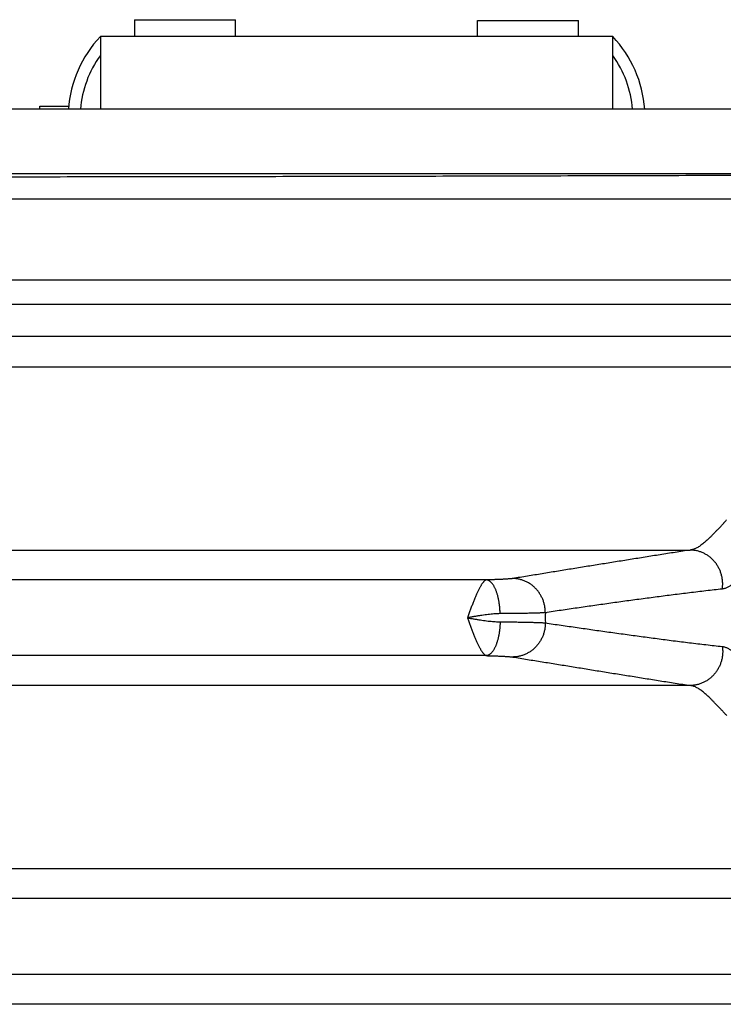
# Model space of a CAD drawing. Header units: inches. Extents: x 0 to 34, y 0 to 22.
# Tile 24 of 111: x 7.1 to 8, y 8.3 to 9.5. Entities that reach past the tile are written whole.
import ezdxf

# ---------------------------------------------------------------- set-up
doc = ezdxf.new("R2010")
doc.units = ezdxf.units.IN
doc.header["$LTSCALE"] = 1.87
doc.header["$MEASUREMENT"] = 0
doc.layers.get('0').update_dxf_attribs({"linetype": 'CONTINUOUS'})

msp = doc.modelspace()

# ---------------------------------------------------------------- linework, layer by layer
at = {"color": 7, "linetype": 'CONTINUOUS'}
for p, q in [((7.2823, 9.527), (7.2823, 9.506)), ((7.2823, 9.527), (7.4073, 9.527)), ((7.4073, 9.506), (7.4073, 9.527)), ((7.7073, 9.506), (7.7073, 9.526)), ((7.7073, 9.526), (7.8323, 9.526)), ((7.8323, 9.506), (7.8323, 9.526)), ((7.2398, 9.506), (7.2398, 9.416)), ((7.8748, 9.506), (7.2398, 9.506)), ((7.8748, 9.416), (7.8748, 9.506)), ((7.1648, 9.416), (7.1648, 9.42)), ((7.1648, 9.42), (7.2005, 9.42)), ((8.2898, 9.416), (5.0908, 9.416)), ((8.2898, 9.336), (5.0908, 9.336)), ((8.2806, 9.3046), (5.0991, 9.3046)), ((4.9992, 9.2047), (8.3805, 9.2047)), ((8.2806, 9.1743), (5.0991, 9.1743)), ((8.2806, 9.1343), (5.0991, 9.1343)), ((5.0044, 9.0971), (8.3752, 9.0971)), ((5.4087, 8.8699), (7.9709, 8.8699)), ((7.7183, 8.833), (5.6613, 8.833)), ((7.7183, 8.7391), (5.6613, 8.7391)), ((7.9709, 8.7021), (5.4087, 8.7021)), ((8.3752, 8.4749), (5.0044, 8.4749)), ((8.3081, 8.438), (5.0715, 8.438)), ((8.3081, 8.3441), (5.0715, 8.3441)), ((8.3752, 8.3071), (5.0044, 8.3071))]:
    msp.add_line(p, q, dxfattribs=at)
for centre, radius, start, end in [((7.3448, 9.406), 0.145, 136.3972, 176.0454), ((7.7698, 9.406), 0.145, 3.9546, 43.6028), ((7.3448, 9.406), 0.13, 143.8711, 175.5883), ((7.7698, 9.406), 0.13, 4.4117, 36.1289), ((8.2263, 8.786), 0.435, 179.1688, 180.8312)]:
    msp.add_arc(centre, radius, start, end, dxfattribs=at)
for points, knots in [([(5.1046, 9.3352), (5.1504, 9.3351), (5.2421, 9.3347), (5.3797, 9.3343), (5.5174, 9.3339), (5.6552, 9.3335), (5.793, 9.3332), (5.9309, 9.3329), (6.0688, 9.3327), (6.2068, 9.3325), (6.3448, 9.3323), (6.4828, 9.3322), (6.6208, 9.3322), (6.7588, 9.3322), (6.8968, 9.3322), (7.0349, 9.3323), (7.1728, 9.3325), (7.3108, 9.3327), (7.4487, 9.3329), (7.5866, 9.3332), (7.7244, 9.3335), (7.8622, 9.3339), (7.9999, 9.3343), (8.1375, 9.3347), (8.2292, 9.3351), (8.2751, 9.3352)], [0, 0, 0, 0, 0.04338, 0.086787, 0.130218, 0.173671, 0.217142, 0.260631, 0.304133, 0.347647, 0.39117, 0.4347, 0.478233, 0.521767, 0.5653, 0.60883, 0.652353, 0.695867, 0.739369, 0.782858, 0.826329, 0.869782, 0.913213, 0.95662, 1, 1, 1, 1]), ([(8.0072, 8.8975), (8.0075, 8.8978), (8.0082, 8.8983), (8.009, 8.8993), (8.0098, 8.9001), (8.0106, 8.901), (8.0113, 8.9018), (8.012, 8.9027), (8.0128, 8.9035), (8.0135, 8.9044), (8.0143, 8.9053), (8.0152, 8.9063), (8.0157, 8.9069), (8.016, 8.9072)], [0, 0, 0, 0, 0.10249, 0.195405, 0.284322, 0.370485, 0.455126, 0.539489, 0.624929, 0.713141, 0.805526, 0.904542, 1, 1, 1, 1]), ([(8.0072, 8.8975), (8.0064, 8.8967), (8.0047, 8.8952), (8.0024, 8.8927), (8.0001, 8.8903), (7.9977, 8.8878), (7.9953, 8.8855), (7.993, 8.8833), (7.9907, 8.8812), (7.9885, 8.8793), (7.9864, 8.8775), (7.9843, 8.8759), (7.9823, 8.8745), (7.9803, 8.8733), (7.9783, 8.8722), (7.9764, 8.8714), (7.9746, 8.8707), (7.9727, 8.8702), (7.9715, 8.87), (7.9709, 8.8699)], [0, 0, 0, 0, 0.072261, 0.145324, 0.21927, 0.292929, 0.365226, 0.435136, 0.501715, 0.564553, 0.624063, 0.680605, 0.734159, 0.784713, 0.832424, 0.877528, 0.920302, 0.961025, 1, 1, 1, 1]), ([(7.9709, 8.8699), (7.9647, 8.869), (7.9522, 8.867), (7.9336, 8.8641), (7.9151, 8.8611), (7.8966, 8.8582), (7.8783, 8.8552), (7.86, 8.8523), (7.8418, 8.8494), (7.8235, 8.8464), (7.8054, 8.8435), (7.7872, 8.8405), (7.7691, 8.8376), (7.757, 8.8356), (7.751, 8.8346)], [0, 0, 0, 0, 0.085014, 0.169735, 0.254058, 0.337881, 0.421178, 0.504208, 0.587203, 0.670073, 0.752696, 0.835147, 0.917543, 1, 1, 1, 1]), ([(8.0107, 8.8216), (8.0108, 8.8223), (8.011, 8.8237), (8.0111, 8.8258), (8.0112, 8.8279), (8.0111, 8.83), (8.011, 8.8321), (8.0107, 8.8342), (8.0103, 8.8363), (8.0099, 8.8384), (8.0093, 8.8404), (8.0086, 8.8424), (8.0079, 8.8444), (8.007, 8.8463), (8.0061, 8.8482), (8.005, 8.85), (8.0039, 8.8518), (8.0027, 8.8535), (8.0014, 8.8551), (8, 8.8567), (7.9986, 8.8582), (7.9971, 8.8596), (7.9955, 8.861), (7.9939, 8.8622), (7.9922, 8.8634), (7.9904, 8.8645), (7.9886, 8.8655), (7.9868, 8.8664), (7.9849, 8.8672), (7.9829, 8.8679), (7.981, 8.8685), (7.979, 8.869), (7.977, 8.8694), (7.975, 8.8697), (7.973, 8.8699), (7.9716, 8.8699), (7.9709, 8.8699)], [0, 0, 0, 0, 0.029738, 0.059504, 0.089291, 0.119096, 0.148913, 0.178736, 0.208559, 0.238377, 0.268185, 0.297976, 0.327746, 0.35749, 0.387202, 0.416879, 0.446515, 0.476108, 0.505653, 0.535149, 0.564592, 0.593981, 0.623314, 0.652591, 0.681811, 0.710975, 0.740083, 0.769138, 0.798142, 0.827096, 0.856004, 0.88487, 0.913698, 0.942493, 0.971258, 1, 1, 1, 1]), ([(7.7183, 8.833), (7.7181, 8.8329), (7.7177, 8.8328), (7.7171, 8.8325), (7.7164, 8.8321), (7.7158, 8.8316), (7.7151, 8.831), (7.7145, 8.8302), (7.7138, 8.8294), (7.713, 8.8284), (7.7123, 8.8273), (7.7116, 8.8261), (7.7108, 8.8248), (7.7101, 8.8234), (7.7093, 8.8219), (7.7085, 8.8203), (7.7077, 8.8187), (7.7069, 8.8169), (7.706, 8.8151), (7.7052, 8.8131), (7.7044, 8.8111), (7.7035, 8.8091), (7.7026, 8.8069), (7.7018, 8.8048), (7.7009, 8.8025), (7.7, 8.8003), (7.6991, 8.7979), (7.6983, 8.7956), (7.6974, 8.7932), (7.6965, 8.7908), (7.6956, 8.7884), (7.695, 8.7868), (7.6947, 8.786)], [0, 0, 0, 0, 0.011465, 0.024353, 0.038519, 0.054027, 0.071116, 0.089947, 0.110633, 0.133229, 0.157651, 0.183896, 0.211956, 0.241797, 0.273368, 0.306605, 0.341458, 0.377878, 0.415781, 0.455067, 0.495646, 0.537452, 0.580406, 0.624396, 0.669303, 0.71501, 0.761405, 0.808379, 0.855823, 0.903628, 0.951682, 1, 1, 1, 1]), ([(7.751, 8.8346), (7.7507, 8.8346), (7.7502, 8.8345), (7.7493, 8.8344), (7.7483, 8.8343), (7.7471, 8.8342), (7.7459, 8.8341), (7.7445, 8.834), (7.7431, 8.8339), (7.7415, 8.8338), (7.7398, 8.8337), (7.738, 8.8336), (7.7362, 8.8335), (7.7342, 8.8334), (7.7322, 8.8334), (7.73, 8.8333), (7.7278, 8.8332), (7.7255, 8.8331), (7.7232, 8.8331), (7.7208, 8.833), (7.7192, 8.833), (7.7183, 8.833)], [0, 0, 0, 0, 0.02391, 0.051472, 0.08265, 0.117387, 0.155617, 0.197253, 0.242216, 0.290425, 0.34179, 0.396206, 0.453534, 0.513619, 0.576311, 0.641493, 0.709048, 0.778832, 0.850689, 0.924463, 1, 1, 1, 1]), ([(7.7353, 8.7911), (7.7353, 8.7918), (7.7352, 8.7932), (7.7351, 8.7953), (7.735, 8.7975), (7.7348, 8.7996), (7.7346, 8.8016), (7.7343, 8.8037), (7.734, 8.8057), (7.7336, 8.8077), (7.7333, 8.8096), (7.7328, 8.8115), (7.7324, 8.8134), (7.7318, 8.8152), (7.7313, 8.8169), (7.7307, 8.8185), (7.7301, 8.8201), (7.7295, 8.8216), (7.7288, 8.823), (7.7281, 8.8244), (7.7274, 8.8256), (7.7267, 8.8268), (7.7259, 8.8279), (7.7251, 8.8289), (7.7243, 8.8297), (7.7235, 8.8305), (7.7226, 8.8312), (7.7218, 8.8318), (7.7209, 8.8322), (7.7201, 8.8326), (7.7192, 8.8329), (7.7186, 8.833), (7.7183, 8.833)], [0, 0, 0, 0, 0.044627, 0.08918, 0.13356, 0.177672, 0.22142, 0.26471, 0.307449, 0.349548, 0.390919, 0.431478, 0.471145, 0.509843, 0.547501, 0.584051, 0.619433, 0.653594, 0.686486, 0.718072, 0.748323, 0.777222, 0.804764, 0.830959, 0.855834, 0.879434, 0.901829, 0.923112, 0.943405, 0.962859, 0.981655, 1, 1, 1, 1]), ([(7.7913, 8.7923), (7.7913, 8.793), (7.7913, 8.7944), (7.7911, 8.7966), (7.7909, 8.7987), (7.7905, 8.8008), (7.7901, 8.8028), (7.7895, 8.8049), (7.7889, 8.8069), (7.7881, 8.8089), (7.7872, 8.8108), (7.7863, 8.8127), (7.7853, 8.8145), (7.7841, 8.8163), (7.7829, 8.818), (7.7816, 8.8197), (7.7803, 8.8213), (7.7788, 8.8228), (7.7773, 8.8243), (7.7757, 8.8256), (7.7741, 8.8269), (7.7724, 8.8281), (7.7706, 8.8292), (7.7688, 8.8302), (7.7669, 8.8311), (7.765, 8.8319), (7.7631, 8.8326), (7.7611, 8.8332), (7.7591, 8.8337), (7.7571, 8.8341), (7.7551, 8.8344), (7.753, 8.8346), (7.7517, 8.8346), (7.751, 8.8346)], [0, 0, 0, 0, 0.032685, 0.065384, 0.098091, 0.130799, 0.163504, 0.196199, 0.228879, 0.261539, 0.294172, 0.326774, 0.35934, 0.391865, 0.424347, 0.45678, 0.489163, 0.521492, 0.553766, 0.585982, 0.618141, 0.650241, 0.682284, 0.714269, 0.746199, 0.778076, 0.809901, 0.84168, 0.873414, 0.905108, 0.936767, 0.968396, 1, 1, 1, 1]), ([(8.0107, 8.8216), (8.004, 8.8209), (7.9904, 8.8194), (7.9701, 8.8169), (7.9499, 8.8144), (7.9299, 8.8118), (7.9099, 8.8092), (7.89, 8.8065), (7.8702, 8.8037), (7.8504, 8.8009), (7.8307, 8.7981), (7.811, 8.7952), (7.7979, 8.7933), (7.7913, 8.7923)], [0, 0, 0, 0, 0.092425, 0.184836, 0.276886, 0.368231, 0.458933, 0.549602, 0.640279, 0.730499, 0.820296, 0.910015, 1, 1, 1, 1]), ([(8.0259, 8.83), (8.0254, 8.8295), (8.0243, 8.8285), (8.0226, 8.8271), (8.0209, 8.8259), (8.0192, 8.8248), (8.0175, 8.8238), (8.0158, 8.823), (8.0141, 8.8223), (8.0124, 8.8219), (8.0113, 8.8217), (8.0107, 8.8216)], [0, 0, 0, 0, 0.128932, 0.252951, 0.372129, 0.486597, 0.596564, 0.702344, 0.804403, 0.903353, 1, 1, 1, 1]), ([(7.7353, 8.7911), (7.7343, 8.7911), (7.7322, 8.791), (7.7291, 8.7908), (7.7257, 8.7906), (7.7222, 8.7902), (7.7185, 8.7898), (7.7147, 8.7893), (7.7108, 8.7887), (7.7068, 8.7881), (7.7028, 8.7874), (7.6987, 8.7867), (7.696, 8.7863), (7.6947, 8.786)], [0, 0, 0, 0, 0.072644, 0.150411, 0.232852, 0.319523, 0.409869, 0.503339, 0.599444, 0.697709, 0.797563, 0.898358, 1, 1, 1, 1]), ([(7.6947, 8.786), (7.695, 8.7852), (7.6955, 8.7837), (7.6964, 8.7813), (7.6973, 8.779), (7.6982, 8.7767), (7.699, 8.7744), (7.6999, 8.7722), (7.7007, 8.77), (7.7016, 8.7678), (7.7024, 8.7657), (7.7033, 8.7636), (7.7041, 8.7616), (7.7049, 8.7596), (7.7057, 8.7577), (7.7065, 8.7559), (7.7073, 8.7542), (7.7081, 8.7525), (7.7089, 8.7509), (7.7096, 8.7494), (7.7104, 8.748), (7.7111, 8.7467), (7.7118, 8.7455), (7.7126, 8.7444), (7.7133, 8.7433), (7.7139, 8.7424), (7.7146, 8.7416), (7.7153, 8.7409), (7.7159, 8.7403), (7.7165, 8.7398), (7.7172, 8.7395), (7.7177, 8.7392), (7.7181, 8.7391), (7.7183, 8.7391)], [0, 0, 0, 0, 0.046762, 0.093424, 0.139817, 0.185852, 0.23144, 0.276497, 0.320942, 0.364673, 0.407562, 0.449494, 0.490381, 0.530145, 0.568715, 0.606017, 0.641969, 0.676492, 0.709521, 0.740989, 0.77085, 0.799086, 0.825669, 0.850532, 0.873626, 0.89491, 0.914456, 0.93235, 0.94871, 0.963668, 0.977182, 0.989184, 1, 1, 1, 1]), ([(7.6947, 8.786), (7.696, 8.7858), (7.6987, 8.7853), (7.7028, 8.7846), (7.7068, 8.784), (7.7108, 8.7833), (7.7147, 8.7828), (7.7185, 8.7822), (7.7222, 8.7818), (7.7257, 8.7815), (7.7291, 8.7812), (7.7322, 8.781), (7.7343, 8.781), (7.7353, 8.781)], [0, 0, 0, 0, 0.101648, 0.202328, 0.302, 0.400156, 0.496249, 0.589835, 0.680376, 0.767158, 0.849639, 0.927403, 1, 1, 1, 1]), ([(7.7913, 8.7923), (7.7909, 8.7923), (7.7901, 8.7922), (7.7888, 8.7922), (7.7874, 8.7921), (7.7858, 8.792), (7.7841, 8.7919), (7.7822, 8.7919), (7.7802, 8.7918), (7.778, 8.7917), (7.7757, 8.7917), (7.7732, 8.7916), (7.7707, 8.7915), (7.768, 8.7915), (7.7651, 8.7914), (7.7622, 8.7914), (7.7592, 8.7913), (7.756, 8.7913), (7.7528, 8.7912), (7.7495, 8.7912), (7.746, 8.7912), (7.7425, 8.7911), (7.7389, 8.7911), (7.7365, 8.7911), (7.7353, 8.7911)], [0, 0, 0, 0, 0.020213, 0.04321, 0.068954, 0.097403, 0.128511, 0.162232, 0.198514, 0.237298, 0.27852, 0.322114, 0.368012, 0.416136, 0.466399, 0.518702, 0.57295, 0.629067, 0.686974, 0.746583, 0.807796, 0.870508, 0.934612, 1, 1, 1, 1]), ([(7.7353, 8.781), (7.7353, 8.7803), (7.7352, 8.7788), (7.7351, 8.7767), (7.735, 8.7746), (7.7348, 8.7725), (7.7346, 8.7704), (7.7343, 8.7683), (7.734, 8.7663), (7.7336, 8.7643), (7.7333, 8.7624), (7.7328, 8.7605), (7.7324, 8.7587), (7.7318, 8.7569), (7.7313, 8.7552), (7.7307, 8.7535), (7.7301, 8.7519), (7.7295, 8.7504), (7.7288, 8.749), (7.7281, 8.7477), (7.7274, 8.7464), (7.7267, 8.7452), (7.7259, 8.7442), (7.7251, 8.7432), (7.7243, 8.7423), (7.7235, 8.7415), (7.7226, 8.7408), (7.7218, 8.7403), (7.7209, 8.7398), (7.7201, 8.7394), (7.7192, 8.7392), (7.7186, 8.7391), (7.7183, 8.7391)], [0, 0, 0, 0, 0.044628, 0.089181, 0.133562, 0.177674, 0.221422, 0.264712, 0.307452, 0.349551, 0.390923, 0.431482, 0.471149, 0.509847, 0.547505, 0.584055, 0.619437, 0.653597, 0.686489, 0.718075, 0.748325, 0.777224, 0.804766, 0.83096, 0.855835, 0.879435, 0.90183, 0.923113, 0.943405, 0.962859, 0.981655, 1, 1, 1, 1]), ([(7.7353, 8.781), (7.7365, 8.781), (7.7389, 8.7809), (7.7425, 8.7809), (7.746, 8.7809), (7.7495, 8.7808), (7.7528, 8.7808), (7.756, 8.7808), (7.7592, 8.7807), (7.7622, 8.7807), (7.7651, 8.7806), (7.768, 8.7806), (7.7707, 8.7805), (7.7732, 8.7804), (7.7757, 8.7804), (7.778, 8.7803), (7.7802, 8.7802), (7.7822, 8.7802), (7.7841, 8.7801), (7.7858, 8.78), (7.7874, 8.78), (7.7888, 8.7799), (7.7901, 8.7798), (7.7909, 8.7797), (7.7913, 8.7797)], [0, 0, 0, 0, 0.065388, 0.129493, 0.192205, 0.253417, 0.313027, 0.370933, 0.42705, 0.481298, 0.533601, 0.583863, 0.631988, 0.677886, 0.72148, 0.762702, 0.801486, 0.837768, 0.871489, 0.902597, 0.931046, 0.95679, 0.979787, 1, 1, 1, 1]), ([(7.7913, 8.7797), (7.7913, 8.779), (7.7913, 8.7776), (7.7911, 8.7755), (7.7909, 8.7734), (7.7905, 8.7713), (7.7901, 8.7692), (7.7895, 8.7672), (7.7889, 8.7651), (7.7881, 8.7632), (7.7872, 8.7612), (7.7863, 8.7593), (7.7853, 8.7575), (7.7841, 8.7557), (7.7829, 8.754), (7.7816, 8.7523), (7.7803, 8.7507), (7.7788, 8.7492), (7.7773, 8.7478), (7.7757, 8.7464), (7.7741, 8.7452), (7.7724, 8.744), (7.7706, 8.7429), (7.7688, 8.7419), (7.7669, 8.741), (7.765, 8.7401), (7.7631, 8.7394), (7.7611, 8.7388), (7.7591, 8.7383), (7.7571, 8.7379), (7.7551, 8.7376), (7.753, 8.7375), (7.7517, 8.7374), (7.751, 8.7374)], [0, 0, 0, 0, 0.032686, 0.065385, 0.098092, 0.130801, 0.163506, 0.196201, 0.228882, 0.261541, 0.294174, 0.326776, 0.359343, 0.391869, 0.42435, 0.456784, 0.489166, 0.521496, 0.553769, 0.585986, 0.618144, 0.650244, 0.682287, 0.714272, 0.746202, 0.778078, 0.809904, 0.841681, 0.873415, 0.905109, 0.936768, 0.968397, 1, 1, 1, 1]), ([(7.7913, 8.7797), (7.7979, 8.7787), (7.811, 8.7768), (7.8307, 8.774), (7.8504, 8.7711), (7.8702, 8.7683), (7.8901, 8.7656), (7.91, 8.7629), (7.9299, 8.7602), (7.95, 8.7576), (7.9701, 8.7551), (7.9904, 8.7527), (8.004, 8.7511), (8.0107, 8.7504)], [0, 0, 0, 0, 0.090011, 0.179743, 0.269555, 0.359807, 0.450541, 0.541288, 0.632056, 0.723381, 0.815333, 0.907633, 1, 1, 1, 1]), ([(8.0107, 8.7504), (8.0108, 8.7497), (8.011, 8.7483), (8.0111, 8.7462), (8.0112, 8.7441), (8.0111, 8.742), (8.011, 8.7399), (8.0107, 8.7378), (8.0103, 8.7357), (8.0099, 8.7337), (8.0093, 8.7316), (8.0086, 8.7296), (8.0079, 8.7277), (8.007, 8.7258), (8.0061, 8.7239), (8.005, 8.7221), (8.0039, 8.7203), (8.0027, 8.7186), (8.0014, 8.7169), (8, 8.7153), (7.9986, 8.7138), (7.9971, 8.7124), (7.9955, 8.7111), (7.9939, 8.7098), (7.9922, 8.7086), (7.9904, 8.7075), (7.9886, 8.7065), (7.9868, 8.7056), (7.9849, 8.7048), (7.9829, 8.7041), (7.981, 8.7035), (7.979, 8.703), (7.977, 8.7026), (7.975, 8.7023), (7.973, 8.7022), (7.9716, 8.7021), (7.9709, 8.7021)], [0, 0, 0, 0, 0.029737, 0.059502, 0.089289, 0.119093, 0.148909, 0.178732, 0.208554, 0.238372, 0.268179, 0.29797, 0.32774, 0.357484, 0.387196, 0.416872, 0.446509, 0.476102, 0.505647, 0.535143, 0.564586, 0.593975, 0.623309, 0.652586, 0.681806, 0.710971, 0.74008, 0.769135, 0.798138, 0.827093, 0.856002, 0.884869, 0.913697, 0.942492, 0.971258, 1, 1, 1, 1]), ([(8.0107, 8.7504), (8.0113, 8.7504), (8.0124, 8.7502), (8.0141, 8.7497), (8.0158, 8.749), (8.0175, 8.7482), (8.0192, 8.7473), (8.0209, 8.7461), (8.0226, 8.7449), (8.0243, 8.7435), (8.0254, 8.7425), (8.0259, 8.742)], [0, 0, 0, 0, 0.096765, 0.195815, 0.297951, 0.403769, 0.513703, 0.628098, 0.747199, 0.871168, 1, 1, 1, 1]), ([(7.7183, 8.7391), (7.7192, 8.739), (7.7208, 8.739), (7.7232, 8.739), (7.7255, 8.7389), (7.7278, 8.7388), (7.73, 8.7388), (7.7322, 8.7387), (7.7342, 8.7386), (7.7362, 8.7385), (7.738, 8.7384), (7.7398, 8.7383), (7.7415, 8.7382), (7.7431, 8.7382), (7.7445, 8.7381), (7.7459, 8.7379), (7.7471, 8.7378), (7.7483, 8.7377), (7.7493, 8.7376), (7.7502, 8.7375), (7.7507, 8.7374), (7.751, 8.7374)], [0, 0, 0, 0, 0.075537, 0.149312, 0.221169, 0.290952, 0.358507, 0.423689, 0.486381, 0.546466, 0.603794, 0.65821, 0.709575, 0.757784, 0.802746, 0.844383, 0.882613, 0.91735, 0.948528, 0.97609, 1, 1, 1, 1]), ([(7.751, 8.7374), (7.757, 8.7364), (7.7691, 8.7344), (7.7872, 8.7315), (7.8054, 8.7286), (7.8236, 8.7256), (7.8418, 8.7227), (7.86, 8.7197), (7.8783, 8.7168), (7.8967, 8.7139), (7.9151, 8.7109), (7.9336, 8.708), (7.9523, 8.705), (7.9647, 8.7031), (7.9709, 8.7021)], [0, 0, 0, 0, 0.082481, 0.16489, 0.247355, 0.330002, 0.412911, 0.495966, 0.579064, 0.662394, 0.746174, 0.830405, 0.915033, 1, 1, 1, 1]), ([(8.0163, 8.6648), (8.0153, 8.6658), (8.0133, 8.6679), (8.0105, 8.6709), (8.0077, 8.6738), (8.005, 8.6766), (8.0024, 8.6793), (7.9999, 8.6819), (7.9975, 8.6844), (7.9951, 8.6868), (7.9928, 8.6889), (7.9906, 8.691), (7.9884, 8.6929), (7.9863, 8.6946), (7.9842, 8.6962), (7.9822, 8.6976), (7.9802, 8.6988), (7.9783, 8.6998), (7.9764, 8.7007), (7.9745, 8.7014), (7.9727, 8.7018), (7.9715, 8.702), (7.9709, 8.7021)], [0, 0, 0, 0, 0.071951, 0.141776, 0.209394, 0.27473, 0.337718, 0.398321, 0.456511, 0.512267, 0.565561, 0.616371, 0.664707, 0.710592, 0.754067, 0.795195, 0.834064, 0.870805, 0.905585, 0.938573, 0.969972, 1, 1, 1, 1])]:
    msp.add_open_spline(points, degree=3, knots=knots, dxfattribs=at)

doc.saveas('drawing.dxf')
